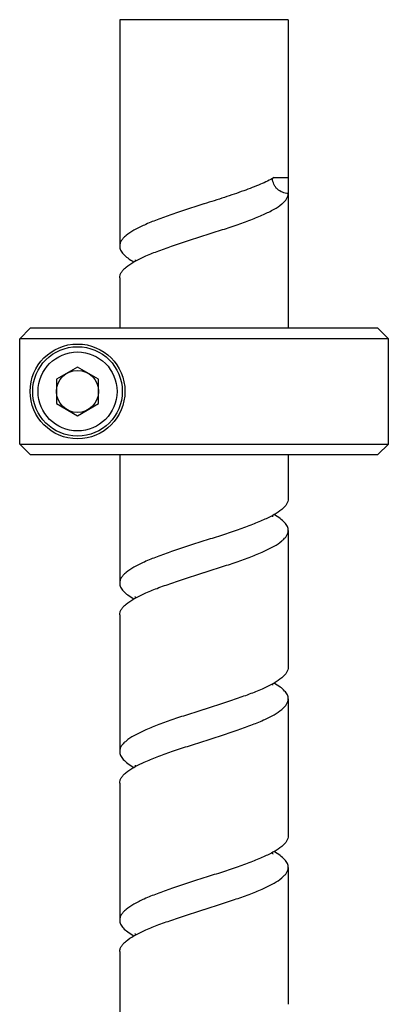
# Model space of a CAD drawing. Header units: millimetres. Extents: x 20 to 4180, y 42 to 2950.
# Tile 55 of 133: x 3353 to 3397, y 1318 to 1435. Entities that reach past the tile are written whole.
import ezdxf

# ---------------------------------------------------------------- set-up
doc = ezdxf.new("R2010")
doc.units = ezdxf.units.MM
doc.header["$LTSCALE"] = 231.275
doc.layers.add('RIGHT_VIEW_VBL5', color=7, linetype='CONTINUOUS')
doc.layers.add('SCREW_ASM_PBL9', color=7, linetype='CONTINUOUS')

# ---------------------------------------------------------------- blocks, each defined once
blk = doc.blocks.new('SCREW_ASM_PBL9', base_point=(3374.017, 1312.955))
at = {"layer": 'SCREW_ASM_PBL9', "color": 7}
for p, q in [((3364.007, 1410.58), (3364.007, 1383.705)), ((3384.007, 1410.58), (3364.007, 1410.58)), ((3384.007, 1410.58), (3384.007, 1391.83)), ((3382.322, 1391.83), (3384.007, 1391.83)), ((3384.007, 1391.83), (3384.007, 1389.955)), ((3384.007, 1389.955), (3384.007, 1373.955)), ((3374.014, 1388.707), (3374.007, 1388.705)), ((3374, 1384.953), (3374.007, 1384.955)), ((3364.007, 1379.955), (3364.007, 1373.955)), ((3352.152, 1372.705), (3353.403, 1373.955)), ((3394.631, 1373.955), (3353.403, 1373.955)), ((3394.631, 1373.955), (3395.882, 1372.704)), ((3352.152, 1360.205), (3352.152, 1372.705)), ((3352.31, 1372.705), (3352.152, 1372.705)), ((3395.882, 1372.705), (3352.152, 1372.705)), ((3374.007, 1372.705), (3352.31, 1372.705)), ((3395.882, 1360.205), (3395.882, 1372.704)), ((3359.007, 1369.342), (3356.507, 1367.898)), ((3361.507, 1367.898), (3359.007, 1369.342)), ((3356.507, 1367.898), (3356.507, 1365.012)), ((3361.507, 1365.012), (3361.507, 1367.898)), ((3356.507, 1365.012), (3359.007, 1363.568)), ((3359.007, 1363.568), (3361.507, 1365.012)), ((3352.152, 1360.205), (3395.882, 1360.205)), ((3353.403, 1358.955), (3352.152, 1360.205)), ((3394.631, 1358.955), (3395.882, 1360.205)), ((3353.403, 1358.955), (3394.631, 1358.955)), ((3364.007, 1358.955), (3364.007, 1343.705)), ((3384.007, 1358.955), (3384.007, 1353.705)), ((3384.007, 1349.955), (3384.007, 1333.705)), ((3374.007, 1348.705), (3373.999, 1348.702)), ((3374.007, 1344.955), (3374.015, 1344.957)), ((3364.007, 1339.955), (3364.007, 1323.705)), ((3384.007, 1329.955), (3384.007, 1313.705)), ((3374.019, 1328.709), (3374.007, 1328.705)), ((3373.995, 1324.951), (3374.007, 1324.955)), ((3364.007, 1319.955), (3364.007, 1303.705)), ((3384.007, 1309.955), (3384.007, 1293.705)), ((3374.007, 1308.705), (3373.991, 1308.7)), ((3374.007, 1304.955), (3374.022, 1304.96)), ((3364.007, 1299.955), (3364.007, 1283.705))]:
    blk.add_line(p, q, dxfattribs=at)
for points in [[(3365.833, 1382.07), (3365.828, 1382.076), (3365.83, 1382.072), (3365.846, 1382.039), (3365.864, 1381.982), (3365.873, 1381.929)], [(3395.882, 1372.705), (3395.799, 1372.704), (3392.953, 1372.704)], [(3382.193, 1351.571), (3382.198, 1351.565), (3382.196, 1351.567), (3382.184, 1351.592), (3382.166, 1351.642), (3382.146, 1351.719), (3382.145, 1351.732)], [(3365.827, 1342.077), (3365.825, 1342.079), (3365.833, 1342.065), (3365.851, 1342.024), (3365.868, 1341.963), (3365.873, 1341.929)], [(3382.192, 1331.574), (3382.195, 1331.569), (3382.19, 1331.578), (3382.173, 1331.617), (3382.152, 1331.685), (3382.144, 1331.732)], [(3365.829, 1322.076), (3365.826, 1322.08), (3365.832, 1322.069), (3365.85, 1322.027), (3365.868, 1321.961), (3365.872, 1321.929)], [(3382.196, 1311.568), (3382.199, 1311.564), (3382.194, 1311.573), (3382.176, 1311.613), (3382.154, 1311.683), (3382.145, 1311.733)], [(3365.826, 1302.078), (3365.823, 1302.083), (3365.828, 1302.074), (3365.845, 1302.036), (3365.865, 1301.975), (3365.872, 1301.929)]]:
    blk.add_lwpolyline(points, dxfattribs=at)
for radius in [5.625, 5.312, 4.688, 2.5]:
    blk.add_circle((3359.007, 1366.455), radius, dxfattribs=at)
for points, knots in [([(3382.322, 1391.83), (3381.807, 1391.535), (3380.619, 1390.979), (3378.646, 1390.224), (3376.4, 1389.467), (3374.824, 1388.965), (3374.014, 1388.707)], [0, 0, 0, 0, 0.200088, 0.441644, 0.7130382, 1, 1, 1, 1]), ([(3384.007, 1389.955), (3383.771, 1389.955), (3383.296, 1390.052), (3382.786, 1390.374), (3382.473, 1390.73), (3382.238, 1391.141), (3382.151, 1391.494), (3382.137, 1391.73)], [0, 0, 0, 0, 0.2502016, 0.5003621, 0.6252538, 0.7501795, 1, 1, 1, 1]), ([(3374.007, 1384.955), (3374.657, 1385.162), (3375.936, 1385.569), (3377.792, 1386.182), (3379.505, 1386.795), (3381.01, 1387.405), (3382.252, 1388.013), (3383.088, 1388.549), (3383.57, 1388.995), (3383.817, 1389.309), (3383.971, 1389.628), (3384.007, 1389.85), (3384.007, 1389.955)], [0, 0, 0, 0, 0.1778406, 0.3494942, 0.5090872, 0.6513886, 0.7722148, 0.8690709, 0.9085645, 0.9426847, 0.9725511, 1, 1, 1, 1]), ([(3374.007, 1388.705), (3373.356, 1388.498), (3372.077, 1388.091), (3370.221, 1387.477), (3368.509, 1386.865), (3367.004, 1386.255), (3365.761, 1385.647), (3364.925, 1385.111), (3364.443, 1384.665), (3364.196, 1384.351), (3364.043, 1384.032), (3364.007, 1383.81), (3364.007, 1383.705)], [0, 0, 0, 0, 0.1778392, 0.3494916, 0.5090835, 0.651382, 0.7722126, 0.8690577, 0.9085467, 0.9426721, 0.9725491, 1, 1, 1, 1]), ([(3364.007, 1379.955), (3364.007, 1380.06), (3364.043, 1380.281), (3364.196, 1380.601), (3364.443, 1380.915), (3364.925, 1381.36), (3365.76, 1381.896), (3367.001, 1382.504), (3368.505, 1383.113), (3370.216, 1383.726), (3372.071, 1384.339), (3373.349, 1384.746), (3374, 1384.953)], [0, 0, 0, 0, 0.0274561, 0.0573367, 0.0914632, 0.1309508, 0.2277872, 0.3486046, 0.4908908, 0.650477, 0.8221361, 1, 1, 1, 1]), ([(3364.007, 1383.705), (3364.007, 1383.545), (3364.097, 1383.193), (3364.452, 1382.716), (3364.997, 1382.253), (3365.442, 1381.973), (3365.691, 1381.83)], [0, 0, 0, 0, 0.183556, 0.4006456, 0.6705213, 1, 1, 1, 1]), ([(3384.007, 1353.705), (3384.007, 1353.599), (3383.971, 1353.378), (3383.817, 1353.059), (3383.57, 1352.744), (3383.088, 1352.299), (3382.252, 1351.763), (3381.01, 1351.155), (3379.505, 1350.545), (3377.792, 1349.933), (3375.936, 1349.319), (3374.657, 1348.912), (3374.007, 1348.705)], [0, 0, 0, 0, 0.0274477, 0.0573117, 0.0914333, 0.1309296, 0.2277813, 0.3486077, 0.4909119, 0.6505046, 0.822159, 1, 1, 1, 1]), ([(3384.007, 1349.955), (3384.007, 1350.115), (3383.917, 1350.467), (3383.562, 1350.944), (3383.015, 1351.407), (3382.571, 1351.687), (3382.321, 1351.83)], [0, 0, 0, 0, 0.1836116, 0.4006795, 0.6704976, 1, 1, 1, 1]), ([(3374.015, 1344.957), (3374.665, 1345.164), (3375.943, 1345.571), (3377.798, 1346.184), (3379.509, 1346.796), (3381.013, 1347.407), (3382.254, 1348.014), (3383.089, 1348.55), (3383.571, 1348.995), (3383.817, 1349.309), (3383.971, 1349.628), (3384.007, 1349.85), (3384.007, 1349.955)], [0, 0, 0, 0, 0.1778678, 0.3495294, 0.509116, 0.651407, 0.7722193, 0.8690615, 0.9085562, 0.942679, 0.9725468, 1, 1, 1, 1]), ([(3373.999, 1348.702), (3373.348, 1348.495), (3372.07, 1348.089), (3370.216, 1347.475), (3368.505, 1346.863), (3367.001, 1346.254), (3365.76, 1345.646), (3364.924, 1345.11), (3364.443, 1344.665), (3364.196, 1344.351), (3364.043, 1344.031), (3364.007, 1343.81), (3364.007, 1343.705)], [0, 0, 0, 0, 0.1778672, 0.3495281, 0.5091137, 0.6514006, 0.7722174, 0.8690503, 0.9085422, 0.9426735, 0.9725505, 1, 1, 1, 1]), ([(3364.007, 1339.955), (3364.007, 1340.06), (3364.043, 1340.282), (3364.196, 1340.601), (3364.443, 1340.915), (3364.925, 1341.361), (3365.761, 1341.897), (3367.004, 1342.505), (3368.509, 1343.115), (3370.221, 1343.727), (3372.077, 1344.341), (3373.356, 1344.748), (3374.007, 1344.955)], [0, 0, 0, 0, 0.0274438, 0.0573169, 0.091447, 0.1309404, 0.2277831, 0.3486143, 0.4909147, 0.6505065, 0.8221601, 1, 1, 1, 1]), ([(3364.007, 1343.705), (3364.007, 1343.545), (3364.097, 1343.193), (3364.452, 1342.716), (3364.998, 1342.252), (3365.442, 1341.973), (3365.692, 1341.83)], [0, 0, 0, 0, 0.1835393, 0.4006535, 0.6705133, 1, 1, 1, 1]), ([(3384.007, 1333.705), (3384.007, 1333.6), (3383.971, 1333.379), (3383.818, 1333.059), (3383.571, 1332.745), (3383.089, 1332.3), (3382.255, 1331.764), (3381.014, 1331.157), (3379.511, 1330.547), (3377.801, 1329.935), (3375.946, 1329.322), (3374.669, 1328.916), (3374.019, 1328.709)], [0, 0, 0, 0, 0.0274617, 0.0573439, 0.0914692, 0.1309553, 0.2277878, 0.3485962, 0.4908748, 0.6504576, 0.8221207, 1, 1, 1, 1]), ([(3384.007, 1329.955), (3384.007, 1330.115), (3383.917, 1330.467), (3383.562, 1330.944), (3383.016, 1331.408), (3382.571, 1331.687), (3382.321, 1331.83)], [0, 0, 0, 0, 0.1835416, 0.4006122, 0.670496, 1, 1, 1, 1]), ([(3374.007, 1324.955), (3374.657, 1325.162), (3375.936, 1325.569), (3377.792, 1326.182), (3379.505, 1326.795), (3381.01, 1327.405), (3382.252, 1328.013), (3383.088, 1328.549), (3383.57, 1328.994), (3383.817, 1329.309), (3383.971, 1329.628), (3384.007, 1329.85), (3384.007, 1329.955)], [0, 0, 0, 0, 0.1778388, 0.349491, 0.5090831, 0.6513817, 0.7722115, 0.8690585, 0.9085468, 0.9426703, 0.9725467, 1, 1, 1, 1]), ([(3374.007, 1328.705), (3373.356, 1328.498), (3372.077, 1328.091), (3370.221, 1327.477), (3368.509, 1326.865), (3367.004, 1326.255), (3365.761, 1325.647), (3364.925, 1325.111), (3364.443, 1324.665), (3364.196, 1324.351), (3364.043, 1324.032), (3364.007, 1323.81), (3364.007, 1323.705)], [0, 0, 0, 0, 0.1778398, 0.3494925, 0.5090849, 0.6513854, 0.7722121, 0.8690648, 0.9085547, 0.9426737, 0.9725437, 1, 1, 1, 1]), ([(3364.007, 1319.955), (3364.007, 1320.06), (3364.042, 1320.281), (3364.196, 1320.601), (3364.442, 1320.915), (3364.924, 1321.36), (3365.759, 1321.896), (3366.999, 1322.503), (3368.503, 1323.112), (3370.213, 1323.725), (3372.067, 1324.337), (3373.344, 1324.744), (3373.995, 1324.951)], [0, 0, 0, 0, 0.027465, 0.0573409, 0.0914618, 0.1309493, 0.2277872, 0.3485919, 0.4908717, 0.6504545, 0.8221185, 1, 1, 1, 1]), ([(3364.007, 1323.705), (3364.007, 1323.545), (3364.097, 1323.193), (3364.452, 1322.716), (3364.998, 1322.253), (3365.442, 1321.973), (3365.692, 1321.83)], [0, 0, 0, 0, 0.1835867, 0.4006337, 0.6704881, 1, 1, 1, 1]), ([(3384.007, 1313.705), (3384.007, 1313.599), (3383.971, 1313.378), (3383.817, 1313.059), (3383.57, 1312.744), (3383.088, 1312.299), (3382.252, 1311.763), (3381.01, 1311.155), (3379.505, 1310.545), (3377.792, 1309.933), (3375.936, 1309.319), (3374.657, 1308.912), (3374.007, 1308.705)], [0, 0, 0, 0, 0.0274422, 0.0573083, 0.0914358, 0.1309338, 0.2277797, 0.3486086, 0.4909121, 0.6505044, 0.8221589, 1, 1, 1, 1]), ([(3384.007, 1309.955), (3384.007, 1310.115), (3383.917, 1310.467), (3383.562, 1310.944), (3383.015, 1311.407), (3382.571, 1311.687), (3382.321, 1311.83)], [0, 0, 0, 0, 0.1835811, 0.4006878, 0.6705126, 1, 1, 1, 1]), ([(3374.022, 1304.96), (3374.672, 1305.167), (3375.949, 1305.573), (3377.803, 1306.186), (3379.513, 1306.798), (3381.015, 1307.408), (3382.255, 1308.015), (3383.09, 1308.55), (3383.571, 1308.995), (3383.818, 1309.309), (3383.971, 1309.629), (3384.007, 1309.85), (3384.007, 1309.955)], [0, 0, 0, 0, 0.1778939, 0.3495627, 0.5091428, 0.6514202, 0.7722211, 0.8690483, 0.9085434, 0.9426731, 0.9725468, 1, 1, 1, 1]), ([(3373.991, 1308.7), (3373.341, 1308.493), (3372.064, 1308.087), (3370.211, 1307.473), (3368.501, 1306.862), (3366.998, 1306.252), (3365.758, 1305.645), (3364.924, 1305.11), (3364.442, 1304.664), (3364.196, 1304.35), (3364.042, 1304.031), (3364.007, 1303.81), (3364.007, 1303.705)], [0, 0, 0, 0, 0.1778937, 0.3495624, 0.5091424, 0.6514198, 0.772221, 0.8690479, 0.9085428, 0.9426729, 0.972547, 1, 1, 1, 1]), ([(3364.007, 1299.955), (3364.007, 1300.06), (3364.043, 1300.282), (3364.196, 1300.601), (3364.443, 1300.915), (3364.925, 1301.361), (3365.761, 1301.897), (3367.004, 1302.505), (3368.509, 1303.115), (3370.221, 1303.727), (3372.077, 1304.341), (3373.356, 1304.748), (3374.007, 1304.955)], [0, 0, 0, 0, 0.0274421, 0.0573086, 0.0914364, 0.1309342, 0.2277797, 0.3486088, 0.4909122, 0.6505043, 0.822159, 1, 1, 1, 1]), ([(3364.007, 1303.705), (3364.007, 1303.545), (3364.097, 1303.193), (3364.451, 1302.716), (3364.997, 1302.253), (3365.442, 1301.974), (3365.691, 1301.831)], [0, 0, 0, 0, 0.1835995, 0.4007165, 0.6705346, 1, 1, 1, 1])]:
    blk.add_open_spline(points, degree=3, knots=knots, dxfattribs=at)
blk = doc.blocks.new('RIGHT_VIEW_VBL5', base_point=(3489.95, 940.7))
at = {"layer": 'SCREW_ASM_PBL9'}
blk.add_blockref('SCREW_ASM_PBL9', (3374.02, 1312.95), dxfattribs=at)

msp = doc.modelspace()

# ---------------------------------------------------------------- block references
at = {"layer": 'RIGHT_VIEW_VBL5'}
msp.add_blockref('RIGHT_VIEW_VBL5', (3490.945, 964.875), dxfattribs=at)

doc.saveas('drawing.dxf')
